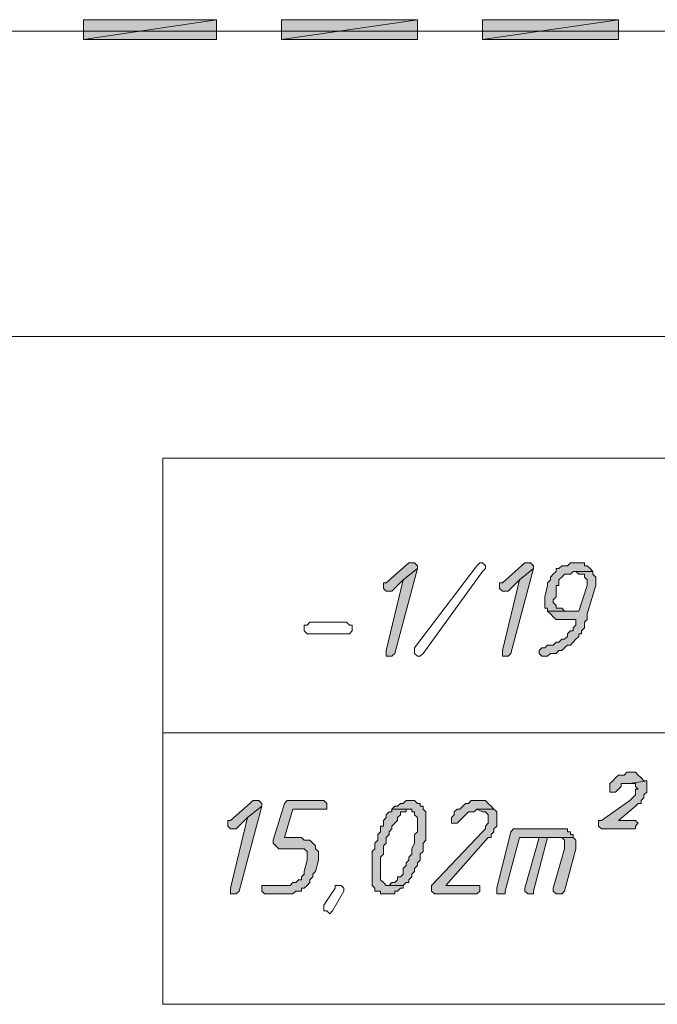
# Model space of a CAD drawing. Header units: inches. Extents: x 1504 to 12593, y -807 to 3183.
# Tile 122 of 256: x 4845 to 4940, y 356 to 503. Entities that reach past the tile are written whole.
import ezdxf

# ---------------------------------------------------------------- set-up
doc = ezdxf.new("R2010")
doc.units = ezdxf.units.IN
doc.header["$MEASUREMENT"] = 0
for name, color, linetype in [('at_Entity', 7, 'Continuous'), ('at_Rect', 7, 'Continuous'), ('at_Solid', 7, 'Continuous')]:
    doc.layers.add(name, color=color, linetype=linetype)

msp = doc.modelspace()

# ---------------------------------------------------------------- hatches: boundary and pattern name
at = {"layer": 'at_Solid', "lineweight": 15}
for points in [[(4874.62, 500.29), (4874.62, 503.24), (4854.77, 500.29)], [(4874.62, 503.24), (4854.77, 500.29), (4854.77, 503.24)], [(4904.61, 500.29), (4904.61, 503.24), (4884.34, 500.29)], [(4904.61, 503.24), (4884.34, 500.29), (4884.34, 503.24)], [(4934.6, 500.29), (4934.6, 503.24), (4914.33, 500.29)], [(4934.6, 503.24), (4914.33, 500.29), (4914.33, 503.24)], [(4903.77, 422.14), (4903.35, 422.14), (4899.97, 419.18), (4899.55, 419.18), (4899.55, 418.76), (4899.55, 418.34), (4899.97, 417.92), (4900.81, 417.92), (4902.5, 419.61), (4904.61, 421.3), (4904.61, 421.72), (4904.19, 422.14)], [(4921.09, 422.14), (4920.66, 422.14), (4917.29, 419.18), (4916.86, 419.18), (4916.86, 418.76), (4916.86, 418.34), (4917.29, 417.92), (4918.13, 417.92), (4919.82, 419.61), (4921.94, 421.3), (4921.94, 421.72), (4921.51, 422.14)], [(4928.69, 422.14), (4927.43, 422.14), (4927, 421.72), (4926.16, 421.72), (4925.73, 421.3), (4925.31, 421.3), (4925.31, 420.87), (4924.89, 420.46), (4924.47, 420.03), (4924.47, 419.61), (4924.04, 419.18), (4924.04, 418.76), (4923.62, 417.07), (4923.62, 415.38), (4924.04, 415.38), (4924.04, 414.96), (4926.58, 414.96), (4926.16, 415.38), (4925.31, 415.38), (4925.31, 415.81), (4924.89, 416.23), (4924.89, 416.65), (4925.31, 417.07), (4925.31, 418.76), (4925.73, 418.76), (4925.73, 419.61), (4926.16, 420.03), (4926.58, 420.46), (4927.43, 420.46), (4927.84, 420.87), (4930.8, 420.87), (4930.38, 421.3), (4929.96, 421.72), (4929.53, 421.72), (4929.53, 422.14), (4929.12, 422.14)], [(4904.61, 421.3), (4902.5, 419.61), (4899.97, 409.05), (4899.97, 408.2), (4900.81, 408.2), (4901.23, 408.63)], [(4921.94, 421.3), (4919.82, 419.61), (4917.29, 409.05), (4917.29, 408.2), (4918.13, 408.2), (4918.55, 408.63)], [(4930.8, 420.87), (4928.27, 420.87), (4928.69, 420.46), (4929.53, 420.46), (4929.53, 420.03), (4929.96, 419.61), (4929.96, 419.18), (4929.96, 418.76), (4928.69, 414.96), (4924.04, 414.96), (4924.47, 414.54), (4924.89, 414.12), (4925.31, 413.69), (4928.27, 413.69), (4928.27, 412.85), (4927.84, 412.43), (4927.84, 412), (4927.43, 412), (4927, 411.58), (4927, 411.16), (4926.58, 410.74), (4926.16, 410.74), (4925.73, 410.31), (4925.31, 410.31), (4924.89, 409.89), (4924.04, 409.89), (4923.62, 409.47), (4923.2, 409.47), (4922.78, 409.05), (4922.78, 408.63), (4923.2, 408.2), (4924.04, 408.2), (4924.47, 408.63), (4925.31, 408.63), (4925.73, 409.05), (4926.16, 409.05), (4926.58, 409.47), (4927, 409.89), (4927.43, 409.89), (4927.84, 410.31), (4928.27, 410.74), (4928.69, 411.16), (4928.69, 411.58), (4929.12, 411.58), (4929.12, 412), (4929.53, 412.43), (4929.53, 413.28), (4929.96, 413.69), (4929.96, 414.54), (4931.22, 418.76), (4931.22, 419.18), (4931.22, 420.03), (4930.8, 420.46)], [(4938.83, 389.62), (4936.3, 389.2), (4937.14, 389.2), (4937.14, 388.77), (4937.56, 388.35), (4937.14, 388.35), (4937.14, 387.51), (4936.72, 387.08), (4936.3, 386.66), (4932.07, 383.7), (4931.65, 383.7), (4931.65, 382.86), (4932.07, 382.44), (4937.14, 382.44), (4937.14, 382.86), (4937.56, 383.28), (4937.14, 383.7), (4934.6, 383.7), (4937.14, 385.82), (4937.56, 386.24), (4937.98, 386.24), (4937.98, 386.66), (4938.4, 387.08), (4938.4, 387.51), (4938.83, 387.93), (4938.83, 388.77), (4938.83, 389.2)], [(4936.72, 390.89), (4935.87, 390.89), (4935.45, 390.46), (4934.6, 390.46), (4934.18, 390.04), (4933.76, 389.62), (4933.34, 389.2), (4933.34, 388.77), (4933.34, 387.93), (4934.18, 387.93), (4934.6, 388.35), (4935.03, 388.77), (4935.03, 389.2), (4936.3, 389.2), (4938.83, 389.62), (4938.4, 389.62), (4937.98, 390.04), (4937.56, 390.46), (4937.14, 390.89)], [(4880.54, 386.66), (4880.11, 386.66), (4876.74, 383.7), (4876.31, 383.7), (4876.31, 383.28), (4876.31, 382.86), (4876.74, 382.44), (4877.58, 382.44), (4879.27, 384.13), (4881.38, 385.82), (4881.38, 386.24), (4880.96, 386.66)], [(4890.25, 386.66), (4885.18, 386.66), (4884.76, 386.24), (4883.07, 380.75), (4883.07, 380.33), (4883.49, 379.9), (4883.92, 379.48), (4887.72, 379.48), (4888.14, 379.06), (4888.14, 378.21), (4888.14, 377.79), (4887.72, 376.1), (4887.72, 375.68), (4887.3, 375.26), (4887.3, 374.83), (4886.87, 374.83), (4886.45, 374.41), (4886.03, 374.41), (4885.61, 373.99), (4881.38, 373.99), (4881.38, 373.15), (4881.81, 372.72), (4886.03, 372.72), (4886.45, 373.15), (4887.3, 373.15), (4887.3, 373.57), (4887.72, 373.57), (4888.14, 373.99), (4888.56, 374.41), (4888.56, 374.83), (4888.99, 375.26), (4888.99, 375.68), (4889.41, 376.1), (4889.83, 377.79), (4889.83, 378.21), (4889.83, 379.06), (4889.41, 379.48), (4889.41, 379.9), (4888.99, 380.33), (4888.56, 380.75), (4887.72, 380.75), (4887.3, 381.17), (4884.76, 381.17), (4886.03, 385.39), (4891.1, 385.39), (4891.1, 386.24), (4890.67, 386.66)], [(4903.77, 386.66), (4902.92, 386.66), (4902.5, 386.24), (4902.08, 386.24), (4901.66, 385.82), (4901.23, 385.82), (4900.81, 385.39), (4903.77, 385.39), (4903.77, 384.97), (4904.19, 384.97), (4904.19, 384.55), (4904.61, 384.13), (4904.61, 383.28), (4904.61, 382.01), (4904.19, 381.59), (4904.19, 380.33), (4903.77, 379.48), (4903.77, 378.64), (4903.35, 378.21), (4903.35, 377.79), (4902.92, 377.37), (4902.92, 376.95), (4902.5, 376.52), (4902.5, 375.68), (4902.08, 375.26), (4901.66, 375.26), (4901.66, 374.83), (4901.23, 374.41), (4900.81, 374.41), (4900.39, 373.99), (4902.5, 373.99), (4902.92, 374.41), (4903.35, 374.41), (4903.35, 374.83), (4903.77, 375.26), (4903.77, 375.68), (4904.19, 376.1), (4904.19, 376.52), (4904.61, 376.95), (4904.61, 377.37), (4905.04, 377.79), (4905.04, 378.64), (4905.46, 379.06), (4905.46, 380.33), (4905.88, 380.75), (4905.88, 384.97), (4905.46, 385.39), (4905.46, 385.82), (4905.04, 385.82), (4905.04, 386.24), (4904.61, 386.24), (4904.19, 386.66)], [(4913.91, 386.66), (4912.64, 386.66), (4912.22, 386.24), (4911.79, 386.24), (4911.38, 385.82), (4910.95, 385.39), (4910.53, 385.39), (4910.1, 384.97), (4910.1, 384.55), (4909.68, 384.13), (4909.68, 383.7), (4909.68, 383.28), (4910.53, 383.28), (4910.95, 383.7), (4911.38, 384.13), (4911.79, 384.55), (4912.22, 384.97), (4913.06, 384.97), (4913.48, 385.39), (4916.02, 385.39), (4915.6, 385.82), (4915.17, 386.24), (4914.75, 386.66), (4914.33, 386.66)], [(4881.38, 385.82), (4879.27, 384.13), (4876.74, 373.57), (4876.74, 372.72), (4877.58, 372.72), (4878, 373.15)], [(4900.81, 385.39), (4900.81, 384.97), (4900.39, 384.97), (4899.97, 384.55), (4899.97, 384.13), (4899.55, 383.7), (4899.55, 382.86), (4899.12, 382.86), (4899.12, 382.01), (4898.7, 381.59), (4898.7, 380.75), (4898.28, 380.33), (4898.28, 379.48), (4897.86, 379.06), (4897.86, 378.64), (4897.86, 373.99), (4898.28, 373.57), (4898.28, 373.15), (4899.12, 373.15), (4899.12, 372.72), (4901.23, 372.72), (4901.23, 373.15), (4901.66, 373.15), (4902.08, 373.57), (4902.5, 373.57), (4902.5, 373.99), (4899.97, 373.99), (4899.55, 374.41), (4899.12, 374.83), (4899.12, 376.1), (4899.12, 378.21), (4899.55, 378.64), (4899.55, 379.9), (4899.97, 380.33), (4899.97, 381.17), (4900.39, 381.59), (4900.39, 382.01), (4900.81, 382.44), (4900.81, 382.86), (4901.23, 383.28), (4901.66, 383.7), (4901.66, 384.13), (4902.08, 384.55), (4902.08, 384.97), (4902.92, 384.97), (4902.92, 385.39), (4903.35, 385.39)], [(4916.02, 385.39), (4913.48, 385.39), (4914.33, 384.97), (4914.75, 384.97), (4915.17, 384.55), (4915.17, 383.7), (4915.17, 383.28), (4914.75, 382.86), (4914.75, 382.44), (4914.33, 382.01), (4906.73, 373.99), (4906.73, 373.15), (4907.15, 372.72), (4913.48, 372.72), (4913.91, 373.15), (4913.91, 373.99), (4908.84, 373.99), (4915.17, 381.17), (4915.6, 381.17), (4915.6, 381.59), (4916.02, 382.01), (4916.02, 382.44), (4916.44, 382.86), (4916.44, 383.28), (4916.44, 384.97)], [(4926.16, 382.44), (4918.97, 382.44), (4918.55, 382.01), (4916.44, 373.57), (4916.44, 372.72), (4917.71, 372.72), (4917.71, 373.15), (4919.82, 381.17), (4927.84, 381.17), (4927.84, 381.59), (4927.43, 381.59), (4927.43, 382.01), (4927, 382.01), (4927, 382.44), (4926.58, 382.44)], [(4922.78, 381.17), (4920.66, 373.57), (4920.66, 373.15), (4921.09, 372.72), (4921.94, 372.72), (4921.94, 373.15), (4924.04, 381.17), (4925.73, 381.17)], [(4927.84, 381.17), (4922.78, 381.17), (4926.16, 381.17), (4926.58, 380.75), (4926.58, 379.48), (4924.89, 373.57), (4924.89, 373.15), (4925.31, 372.72), (4926.16, 372.72), (4926.58, 373.15), (4928.27, 379.48), (4928.27, 380.33), (4928.27, 380.75)]]:
    msp.add_hatch(color=7, dxfattribs=at).paths.add_polyline_path(points)

# ---------------------------------------------------------------- linework, layer by layer
at = {"layer": 'at_Entity', "color": 7, "lineweight": 15}
for p, q in [((4874.62, 503.24), (4854.77, 500.29)), ((4874.62, 503.24), (4854.77, 500.29)), ((4854.77, 500.29), (4854.77, 503.24)), ((4854.77, 503.24), (4874.62, 503.24)), ((4874.62, 500.29), (4874.62, 503.24)), ((4904.61, 503.24), (4884.34, 500.29)), ((4904.61, 503.24), (4884.34, 500.29)), ((4884.34, 500.29), (4884.34, 503.24)), ((4884.34, 503.24), (4904.61, 503.24)), ((4904.61, 500.29), (4904.61, 503.24)), ((4934.6, 503.24), (4914.33, 500.29)), ((4934.6, 503.24), (4914.33, 500.29)), ((4914.33, 500.29), (4914.33, 503.24)), ((4914.33, 503.24), (4934.6, 503.24)), ((4934.6, 500.29), (4934.6, 503.24)), ((5473.59, 501.55), (4833.23, 501.55)), ((4854.77, 500.29), (4874.62, 500.29)), ((4884.34, 500.29), (4904.61, 500.29)), ((4914.33, 500.29), (4934.6, 500.29)), ((5561.03, 455.94), (4838.72, 455.94)), ((4903.35, 422.14), (4899.97, 419.18)), ((4903.77, 422.14), (4903.35, 422.14)), ((4904.19, 422.14), (4903.77, 422.14)), ((4904.61, 421.72), (4904.19, 422.14)), ((4913.48, 421.72), (4913.91, 422.14)), ((4913.91, 422.14), (4914.33, 422.14)), ((4914.33, 422.14), (4914.75, 421.72)), ((4920.66, 422.14), (4917.29, 419.18)), ((4921.09, 422.14), (4920.66, 422.14)), ((4921.51, 422.14), (4921.09, 422.14)), ((4921.94, 421.72), (4921.51, 422.14)), ((4927.43, 422.14), (4927, 421.72)), ((4928.69, 422.14), (4927.43, 422.14)), ((4929.12, 422.14), (4928.69, 422.14)), ((4929.53, 422.14), (4929.12, 422.14)), ((4929.53, 421.72), (4929.53, 422.14)), ((4901.23, 408.63), (4904.61, 421.3)), ((4904.61, 421.3), (4902.5, 419.61)), ((4902.5, 419.61), (4904.61, 421.3)), ((4904.19, 409.47), (4913.48, 421.72)), ((4904.61, 421.3), (4904.61, 421.72)), ((4914.33, 420.87), (4905.46, 408.63)), ((4914.75, 421.3), (4914.33, 420.87)), ((4914.33, 420.87), (4914.33, 420.87)), ((4914.75, 421.72), (4914.75, 421.3)), ((4918.55, 408.63), (4921.94, 421.3)), ((4921.94, 421.3), (4919.82, 419.61)), ((4919.82, 419.61), (4921.94, 421.3)), ((4921.94, 421.3), (4921.94, 421.72)), ((4924.89, 420.46), (4924.47, 420.03)), ((4925.31, 420.87), (4924.89, 420.46)), ((4924.89, 420.46), (4924.89, 420.46)), ((4925.73, 421.3), (4925.31, 421.3)), ((4925.31, 421.3), (4925.31, 420.87)), ((4926.16, 421.72), (4925.73, 421.3)), ((4927, 421.72), (4926.16, 421.72)), ((4926.16, 420.03), (4926.58, 420.46)), ((4926.58, 420.46), (4927.43, 420.46)), ((4927.43, 420.46), (4927.84, 420.87)), ((4927.84, 420.87), (4930.8, 420.87)), ((4930.8, 420.87), (4928.27, 420.87)), ((4928.27, 420.87), (4928.69, 420.46)), ((4928.69, 420.46), (4929.53, 420.46)), ((4929.96, 421.72), (4929.53, 421.72)), ((4929.53, 420.46), (4929.53, 420.03)), ((4930.38, 421.3), (4929.96, 421.72)), ((4930.8, 420.87), (4930.38, 421.3)), ((4930.38, 421.3), (4930.38, 421.3)), ((4930.8, 420.46), (4930.8, 420.87)), ((4931.22, 420.03), (4930.8, 420.46)), ((4899.97, 419.18), (4899.55, 419.18)), ((4899.55, 419.18), (4899.55, 418.76)), ((4902.5, 419.61), (4899.97, 409.05)), ((4900.81, 417.92), (4902.5, 419.61)), ((4917.29, 419.18), (4916.86, 419.18)), ((4916.86, 419.18), (4916.86, 418.76)), ((4919.82, 419.61), (4917.29, 409.05)), ((4918.13, 417.92), (4919.82, 419.61)), ((4924.47, 419.61), (4924.04, 419.18)), ((4924.04, 419.18), (4924.04, 418.76)), ((4924.47, 420.03), (4924.47, 419.61)), ((4925.73, 419.61), (4926.16, 420.03)), ((4925.73, 418.76), (4925.73, 419.61)), ((4926.16, 420.03), (4926.16, 420.03)), ((4929.53, 420.03), (4929.96, 419.61)), ((4929.96, 419.61), (4929.96, 419.18)), ((4929.96, 419.18), (4929.96, 418.76)), ((4931.22, 419.18), (4931.22, 420.03)), ((4931.22, 418.76), (4931.22, 419.18)), ((4899.55, 418.76), (4899.55, 418.34)), ((4899.55, 418.34), (4899.97, 417.92)), ((4899.97, 417.92), (4900.81, 417.92)), ((4916.86, 418.76), (4916.86, 418.34)), ((4916.86, 418.34), (4917.29, 417.92)), ((4917.29, 417.92), (4918.13, 417.92)), ((4924.04, 418.76), (4923.62, 417.07)), ((4925.31, 417.07), (4925.31, 418.76)), ((4925.31, 418.76), (4925.73, 418.76)), ((4929.96, 418.76), (4928.69, 414.96)), ((4929.96, 414.54), (4931.22, 418.76)), ((4923.62, 417.07), (4923.62, 415.38)), ((4924.89, 416.65), (4925.31, 417.07)), ((4924.89, 416.23), (4924.89, 416.65)), ((4924.89, 416.65), (4924.89, 416.65)), ((4925.31, 415.81), (4924.89, 416.23)), ((4923.62, 415.38), (4924.04, 415.38)), ((4924.04, 415.38), (4924.04, 414.96)), ((4928.69, 414.96), (4924.04, 414.96)), ((4924.04, 414.96), (4924.47, 414.54)), ((4924.04, 414.96), (4926.58, 414.96)), ((4924.47, 414.54), (4924.47, 414.54)), ((4924.47, 414.54), (4924.89, 414.12)), ((4925.31, 415.38), (4925.31, 415.81)), ((4926.16, 415.38), (4925.31, 415.38)), ((4926.58, 414.96), (4926.16, 415.38)), ((4929.96, 413.69), (4929.96, 414.54)), ((4888.14, 412.85), (4888.56, 413.28)), ((4888.56, 413.28), (4894.05, 413.28)), ((4894.05, 413.28), (4894.48, 412.85)), ((4924.89, 414.12), (4924.89, 414.12)), ((4924.89, 414.12), (4925.31, 413.69)), ((4925.31, 413.69), (4928.27, 413.69)), ((4928.27, 413.69), (4928.27, 412.85)), ((4929.53, 413.28), (4929.96, 413.69)), ((4929.53, 412.43), (4929.53, 413.28)), ((4887.72, 412), (4887.72, 412.85)), ((4887.72, 412.85), (4888.14, 412.85)), ((4888.14, 411.58), (4887.72, 412)), ((4894.48, 412.85), (4894.9, 412.85)), ((4894.9, 412), (4894.48, 411.58)), ((4894.9, 412.85), (4894.9, 412)), ((4927.43, 412), (4927, 411.58)), ((4927.84, 412), (4927.43, 412)), ((4928.27, 412.85), (4927.84, 412.43)), ((4927.84, 412.43), (4927.84, 412)), ((4929.12, 412), (4929.53, 412.43)), ((4929.12, 411.58), (4929.12, 412)), ((4894.05, 411.58), (4888.14, 411.58)), ((4894.48, 411.58), (4894.05, 411.58)), ((4894.05, 411.58), (4894.05, 411.58)), ((4925.31, 410.31), (4924.89, 409.89)), ((4925.73, 410.31), (4925.31, 410.31)), ((4926.16, 410.74), (4925.73, 410.31)), ((4926.58, 410.74), (4926.16, 410.74)), ((4927, 411.16), (4926.58, 410.74)), ((4927, 411.58), (4927, 411.16)), ((4927.43, 409.89), (4927.84, 410.31)), ((4927.84, 410.31), (4928.27, 410.74)), ((4927.84, 410.31), (4927.84, 410.31)), ((4928.27, 410.74), (4928.69, 411.16)), ((4928.69, 411.16), (4928.69, 411.58)), ((4928.69, 411.58), (4929.12, 411.58)), ((4899.97, 409.05), (4899.97, 408.2)), ((4904.19, 409.05), (4904.19, 409.47)), ((4904.19, 409.47), (4904.19, 409.47)), ((4904.19, 408.63), (4904.19, 409.05)), ((4904.19, 409.05), (4904.19, 409.05)), ((4904.19, 409.05), (4904.19, 409.05)), ((4917.29, 409.05), (4917.29, 408.2)), ((4923.2, 409.47), (4922.78, 409.05)), ((4922.78, 409.05), (4922.78, 408.63)), ((4923.62, 409.47), (4923.2, 409.47)), ((4924.04, 409.89), (4923.62, 409.47)), ((4924.89, 409.89), (4924.04, 409.89)), ((4925.31, 408.63), (4925.73, 409.05)), ((4925.73, 409.05), (4926.16, 409.05)), ((4926.16, 409.05), (4926.58, 409.47)), ((4926.58, 409.47), (4927, 409.89)), ((4926.58, 409.47), (4926.58, 409.47)), ((4927, 409.89), (4927.43, 409.89)), ((4899.97, 408.2), (4900.81, 408.2)), ((4900.81, 408.2), (4901.23, 408.63)), ((4904.61, 408.2), (4904.19, 408.63)), ((4905.04, 408.2), (4904.61, 408.2)), ((4905.46, 408.63), (4905.04, 408.2)), ((4917.29, 408.2), (4918.13, 408.2)), ((4918.13, 408.2), (4918.55, 408.63)), ((4922.78, 408.63), (4923.2, 408.2)), ((4923.2, 408.2), (4924.04, 408.2)), ((4924.04, 408.2), (4924.47, 408.63)), ((4924.47, 408.63), (4925.31, 408.63)), ((4866.6, 396.8), (5112.86, 396.8)), ((4933.76, 389.62), (4933.34, 389.2)), ((4934.18, 390.04), (4933.76, 389.62)), ((4933.76, 389.62), (4933.76, 389.62)), ((4934.6, 390.46), (4934.18, 390.04)), ((4935.45, 390.46), (4934.6, 390.46)), ((4935.87, 390.89), (4935.45, 390.46)), ((4936.72, 390.89), (4935.87, 390.89)), ((4938.83, 389.62), (4936.3, 389.2)), ((4936.3, 389.2), (4938.83, 389.62)), ((4937.14, 390.89), (4936.72, 390.89)), ((4937.56, 390.46), (4937.14, 390.89)), ((4937.98, 390.04), (4937.56, 390.46)), ((4937.56, 390.46), (4937.56, 390.46)), ((4938.4, 389.62), (4937.98, 390.04)), ((4937.98, 390.04), (4937.98, 390.04)), ((4938.83, 389.62), (4938.4, 389.62)), ((4938.83, 389.2), (4938.83, 389.62)), ((4933.34, 389.2), (4933.34, 388.77)), ((4933.34, 388.77), (4933.34, 387.93)), ((4934.18, 387.93), (4934.6, 388.35)), ((4934.6, 388.35), (4935.03, 388.77)), ((4934.6, 388.35), (4934.6, 388.35)), ((4935.03, 388.77), (4935.03, 389.2)), ((4935.03, 389.2), (4936.3, 389.2)), ((4936.3, 389.2), (4937.14, 389.2)), ((4937.14, 389.2), (4937.14, 388.77)), ((4937.14, 388.77), (4937.56, 388.35)), ((4937.56, 388.35), (4937.14, 388.35)), ((4937.14, 388.35), (4937.14, 387.51)), ((4938.83, 388.77), (4938.83, 389.2)), ((4938.83, 387.93), (4938.83, 388.77)), ((4880.11, 386.66), (4876.74, 383.7)), ((4880.54, 386.66), (4880.11, 386.66)), ((4880.96, 386.66), (4880.54, 386.66)), ((4881.38, 386.24), (4880.96, 386.66)), ((4885.18, 386.66), (4884.76, 386.24)), ((4890.25, 386.66), (4885.18, 386.66)), ((4890.67, 386.66), (4890.25, 386.66)), ((4891.1, 386.24), (4890.67, 386.66)), ((4902.92, 386.66), (4902.5, 386.24)), ((4903.77, 386.66), (4902.92, 386.66)), ((4904.19, 386.66), (4903.77, 386.66)), ((4904.61, 386.24), (4904.19, 386.66)), ((4904.19, 386.66), (4904.19, 386.66)), ((4912.64, 386.66), (4912.22, 386.24)), ((4913.91, 386.66), (4912.64, 386.66)), ((4914.33, 386.66), (4913.91, 386.66)), ((4914.75, 386.66), (4914.33, 386.66)), ((4915.17, 386.24), (4914.75, 386.66)), ((4936.3, 386.66), (4932.07, 383.7)), ((4933.34, 387.93), (4934.18, 387.93)), ((4936.72, 387.08), (4936.3, 386.66)), ((4937.14, 387.51), (4936.72, 387.08)), ((4936.72, 387.08), (4936.72, 387.08)), ((4937.98, 386.66), (4938.4, 387.08)), ((4937.98, 386.24), (4937.98, 386.66)), ((4938.4, 387.51), (4938.83, 387.93)), ((4938.4, 387.08), (4938.4, 387.51)), ((4878, 373.15), (4881.38, 385.82)), ((4881.38, 385.82), (4879.27, 384.13)), ((4879.27, 384.13), (4881.38, 385.82)), ((4881.38, 385.82), (4881.38, 386.24)), ((4884.76, 386.24), (4883.07, 380.75)), ((4884.76, 386.24), (4884.76, 386.24)), ((4884.76, 381.17), (4886.03, 385.39)), ((4886.03, 385.39), (4891.1, 385.39)), ((4891.1, 385.39), (4891.1, 386.24)), ((4901.23, 385.82), (4900.81, 385.39)), ((4900.81, 385.39), (4900.81, 384.97)), ((4903.35, 385.39), (4900.81, 385.39)), ((4900.81, 385.39), (4903.77, 385.39)), ((4901.66, 385.82), (4901.23, 385.82)), ((4902.08, 386.24), (4901.66, 385.82)), ((4902.5, 386.24), (4902.08, 386.24)), ((4902.92, 384.97), (4902.92, 385.39)), ((4902.92, 385.39), (4903.35, 385.39)), ((4903.77, 385.39), (4903.77, 384.97)), ((4905.04, 386.24), (4904.61, 386.24)), ((4905.04, 385.82), (4905.04, 386.24)), ((4905.46, 385.82), (4905.04, 385.82)), ((4905.46, 385.39), (4905.46, 385.82)), ((4905.88, 384.97), (4905.46, 385.39)), ((4910.53, 385.39), (4910.1, 384.97)), ((4910.95, 385.39), (4910.53, 385.39)), ((4911.38, 385.82), (4910.95, 385.39)), ((4911.79, 386.24), (4911.38, 385.82)), ((4911.38, 385.82), (4911.38, 385.82)), ((4912.22, 386.24), (4911.79, 386.24)), ((4913.06, 384.97), (4913.48, 385.39)), ((4916.02, 385.39), (4913.48, 385.39)), ((4913.48, 385.39), (4914.33, 384.97)), ((4913.48, 385.39), (4916.02, 385.39)), ((4915.6, 385.82), (4915.17, 386.24)), ((4915.17, 386.24), (4915.17, 386.24)), ((4916.02, 385.39), (4915.6, 385.82)), ((4916.44, 384.97), (4916.02, 385.39)), ((4934.6, 383.7), (4937.14, 385.82)), ((4937.14, 385.82), (4937.56, 386.24)), ((4937.14, 385.82), (4937.14, 385.82)), ((4937.56, 386.24), (4937.98, 386.24)), ((4876.74, 383.7), (4876.31, 383.7)), ((4876.31, 383.7), (4876.31, 383.28)), ((4879.27, 384.13), (4876.74, 373.57)), ((4877.58, 382.44), (4879.27, 384.13)), ((4899.97, 384.13), (4899.55, 383.7)), ((4899.55, 383.7), (4899.55, 382.86)), ((4900.39, 384.97), (4899.97, 384.55)), ((4899.97, 384.55), (4899.97, 384.13)), ((4900.81, 384.97), (4900.39, 384.97)), ((4901.23, 383.28), (4901.66, 383.7)), ((4901.66, 384.13), (4902.08, 384.55)), ((4901.66, 383.7), (4901.66, 384.13)), ((4902.08, 384.55), (4902.08, 384.97)), ((4902.08, 384.97), (4902.92, 384.97)), ((4903.77, 384.97), (4904.19, 384.97)), ((4904.19, 384.97), (4904.19, 384.55)), ((4904.19, 384.55), (4904.61, 384.13)), ((4904.61, 384.13), (4904.61, 383.28)), ((4905.88, 380.75), (4905.88, 384.97)), ((4910.1, 384.55), (4909.68, 384.13)), ((4909.68, 384.13), (4909.68, 383.7)), ((4909.68, 383.7), (4909.68, 383.28)), ((4910.1, 384.97), (4910.1, 384.55)), ((4910.53, 383.28), (4910.95, 383.7)), ((4910.95, 383.7), (4911.38, 384.13)), ((4911.38, 384.13), (4911.79, 384.55)), ((4911.38, 384.13), (4911.38, 384.13)), ((4911.79, 384.55), (4912.22, 384.97)), ((4912.22, 384.97), (4913.06, 384.97)), ((4914.33, 384.97), (4914.75, 384.97)), ((4914.75, 384.97), (4915.17, 384.55)), ((4915.17, 384.55), (4915.17, 383.7)), ((4915.17, 383.7), (4915.17, 383.28)), ((4916.44, 383.28), (4916.44, 384.97)), ((4932.07, 383.7), (4931.65, 383.7)), ((4931.65, 383.7), (4931.65, 382.86)), ((4937.14, 383.7), (4934.6, 383.7)), ((4937.56, 383.28), (4937.14, 383.7)), ((4876.31, 383.28), (4876.31, 382.86)), ((4876.31, 382.86), (4876.74, 382.44)), ((4876.74, 382.44), (4877.58, 382.44)), ((4899.55, 382.86), (4899.12, 382.86)), ((4899.12, 382.86), (4899.12, 382.01)), ((4900.39, 382.01), (4900.81, 382.44)), ((4900.81, 382.86), (4901.23, 383.28)), ((4900.81, 382.44), (4900.81, 382.86)), ((4904.61, 383.28), (4904.61, 382.01)), ((4909.68, 383.28), (4910.53, 383.28)), ((4914.75, 382.44), (4914.33, 382.01)), ((4915.17, 383.28), (4914.75, 382.86)), ((4914.75, 382.86), (4914.75, 382.44)), ((4916.02, 382.44), (4916.44, 382.86)), ((4916.02, 382.01), (4916.02, 382.44)), ((4916.44, 382.86), (4916.44, 383.28)), ((4918.97, 382.44), (4918.55, 382.01)), ((4926.16, 382.44), (4918.97, 382.44)), ((4926.58, 382.44), (4926.16, 382.44)), ((4927, 382.44), (4926.58, 382.44)), ((4927, 382.01), (4927, 382.44)), ((4931.65, 382.86), (4932.07, 382.44)), ((4932.07, 382.44), (4937.14, 382.44)), ((4937.14, 382.86), (4937.56, 383.28)), ((4937.14, 382.44), (4937.14, 382.86)), ((4883.07, 380.75), (4883.07, 380.33)), ((4887.3, 381.17), (4884.76, 381.17)), ((4887.72, 380.75), (4887.3, 381.17)), ((4888.56, 380.75), (4887.72, 380.75)), ((4888.99, 380.33), (4888.56, 380.75)), ((4898.7, 380.75), (4898.28, 380.33)), ((4899.12, 382.01), (4898.7, 381.59)), ((4898.7, 381.59), (4898.7, 380.75)), ((4899.97, 381.17), (4900.39, 381.59)), ((4899.97, 380.33), (4899.97, 381.17)), ((4900.39, 381.59), (4900.39, 382.01)), ((4904.61, 382.01), (4904.19, 381.59)), ((4904.19, 381.59), (4904.19, 380.33)), ((4905.46, 380.33), (4905.88, 380.75)), ((4914.33, 382.01), (4906.73, 373.99)), ((4908.84, 373.99), (4915.17, 381.17)), ((4915.17, 381.17), (4915.6, 381.17)), ((4915.6, 381.59), (4916.02, 382.01)), ((4915.6, 381.17), (4915.6, 381.59)), ((4918.55, 382.01), (4916.44, 373.57)), ((4917.71, 373.15), (4919.82, 381.17)), ((4919.82, 381.17), (4927.84, 381.17)), ((4922.78, 381.17), (4920.66, 373.57)), ((4921.94, 373.15), (4924.04, 381.17)), ((4925.73, 381.17), (4922.78, 381.17)), ((4927.84, 381.17), (4922.78, 381.17)), ((4922.78, 381.17), (4926.16, 381.17)), ((4924.04, 381.17), (4925.73, 381.17)), ((4926.16, 381.17), (4926.58, 380.75)), ((4926.58, 380.75), (4926.58, 379.48)), ((4927.43, 382.01), (4927, 382.01)), ((4927.43, 381.59), (4927.43, 382.01)), ((4927.84, 381.59), (4927.43, 381.59)), ((4927.84, 381.17), (4927.84, 381.59)), ((4928.27, 380.75), (4927.84, 381.17)), ((4928.27, 380.33), (4928.27, 380.75)), ((4883.07, 380.33), (4883.07, 380.33)), ((4883.07, 380.33), (4883.49, 379.9)), ((4883.49, 379.9), (4883.49, 379.9)), ((4883.49, 379.9), (4883.92, 379.48)), ((4883.92, 379.48), (4887.72, 379.48)), ((4887.72, 379.48), (4888.14, 379.06)), ((4889.41, 379.9), (4888.99, 380.33)), ((4888.99, 380.33), (4888.99, 380.33)), ((4889.41, 379.48), (4889.41, 379.9)), ((4889.83, 379.06), (4889.41, 379.48)), ((4898.28, 379.48), (4897.86, 379.06)), ((4898.28, 380.33), (4898.28, 379.48)), ((4899.55, 379.9), (4899.97, 380.33)), ((4899.55, 378.64), (4899.55, 379.9)), ((4904.19, 380.33), (4903.77, 379.48)), ((4903.77, 379.48), (4903.77, 378.64)), ((4905.46, 379.06), (4905.46, 380.33)), ((4926.58, 379.48), (4924.89, 373.57)), ((4926.58, 373.15), (4928.27, 379.48)), ((4928.27, 379.48), (4928.27, 380.33)), ((4888.14, 377.79), (4887.72, 376.1)), ((4888.14, 379.06), (4888.14, 378.21)), ((4888.14, 378.21), (4888.14, 377.79)), ((4889.41, 376.1), (4889.83, 377.79)), ((4889.83, 378.21), (4889.83, 379.06)), ((4889.83, 377.79), (4889.83, 378.21)), ((4897.86, 379.06), (4897.86, 378.64)), ((4897.86, 378.64), (4897.86, 373.99)), ((4899.12, 378.21), (4899.55, 378.64)), ((4899.12, 376.1), (4899.12, 378.21)), ((4903.35, 377.79), (4902.92, 377.37)), ((4903.77, 378.64), (4903.35, 378.21)), ((4903.35, 378.21), (4903.35, 377.79)), ((4904.61, 377.37), (4905.04, 377.79)), ((4905.04, 378.64), (4905.46, 379.06)), ((4905.04, 377.79), (4905.04, 378.64)), ((4902.92, 376.95), (4902.5, 376.52)), ((4902.5, 376.52), (4902.5, 375.68)), ((4902.92, 377.37), (4902.92, 376.95)), ((4904.19, 376.52), (4904.61, 376.95)), ((4904.19, 376.1), (4904.19, 376.52)), ((4904.61, 376.95), (4904.61, 377.37)), ((4887.72, 375.68), (4887.3, 375.26)), ((4887.3, 375.26), (4887.3, 374.83)), ((4887.72, 376.1), (4887.72, 375.68)), ((4888.56, 374.83), (4888.99, 375.26)), ((4888.99, 375.68), (4889.41, 376.1)), ((4888.99, 375.26), (4888.99, 375.68)), ((4899.12, 374.83), (4899.12, 376.1)), ((4902.08, 375.26), (4901.66, 375.26)), ((4901.66, 375.26), (4901.66, 374.83)), ((4902.5, 375.68), (4902.08, 375.26)), ((4903.35, 374.83), (4903.77, 375.26)), ((4903.77, 375.68), (4904.19, 376.1)), ((4903.77, 375.26), (4903.77, 375.68)), ((4876.74, 373.57), (4876.74, 372.72)), ((4885.61, 373.99), (4881.38, 373.99)), ((4881.38, 373.99), (4881.38, 373.15)), ((4886.03, 374.41), (4885.61, 373.99)), ((4886.45, 374.41), (4886.03, 374.41)), ((4886.87, 374.83), (4886.45, 374.41)), ((4887.3, 374.83), (4886.87, 374.83)), ((4887.3, 373.15), (4887.3, 373.57)), ((4887.3, 373.57), (4887.72, 373.57)), ((4887.72, 373.57), (4888.14, 373.99)), ((4888.14, 373.99), (4888.56, 374.41)), ((4888.14, 373.99), (4888.14, 373.99)), ((4888.56, 374.41), (4888.56, 374.83)), ((4890.67, 371.03), (4892.36, 373.57)), ((4892.36, 373.57), (4892.36, 373.99)), ((4892.36, 373.99), (4893.21, 373.99)), ((4892.36, 373.57), (4892.36, 373.57)), ((4893.21, 373.99), (4893.63, 373.57)), ((4893.63, 373.57), (4893.63, 373.15)), ((4897.86, 373.99), (4898.28, 373.57)), ((4898.28, 373.57), (4898.28, 373.15)), ((4899.55, 374.41), (4899.12, 374.83)), ((4899.97, 373.99), (4899.55, 374.41)), ((4899.55, 374.41), (4899.55, 374.41)), ((4902.5, 373.99), (4899.97, 373.99)), ((4900.81, 374.41), (4900.39, 373.99)), ((4900.39, 373.99), (4902.5, 373.99)), ((4901.23, 374.41), (4900.81, 374.41)), ((4901.66, 374.83), (4901.23, 374.41)), ((4901.66, 373.15), (4902.08, 373.57)), ((4902.08, 373.57), (4902.5, 373.57)), ((4902.5, 373.99), (4902.92, 374.41)), ((4902.5, 373.57), (4902.5, 373.99)), ((4902.92, 374.41), (4903.35, 374.41)), ((4903.35, 374.41), (4903.35, 374.83)), ((4906.73, 373.99), (4906.73, 373.15)), ((4913.91, 373.99), (4908.84, 373.99)), ((4913.91, 373.15), (4913.91, 373.99)), ((4916.44, 373.57), (4916.44, 372.72)), ((4920.66, 373.57), (4920.66, 373.15)), ((4924.89, 373.57), (4924.89, 373.15)), ((4876.74, 372.72), (4877.58, 372.72)), ((4877.58, 372.72), (4878, 373.15)), ((4881.38, 373.15), (4881.81, 372.72)), ((4881.81, 372.72), (4886.03, 372.72)), ((4886.03, 372.72), (4886.45, 373.15)), ((4886.45, 373.15), (4887.3, 373.15)), ((4893.63, 373.15), (4891.94, 370.19)), ((4893.63, 373.15), (4893.63, 373.15)), ((4898.28, 373.15), (4899.12, 373.15)), ((4899.12, 373.15), (4899.12, 372.72)), ((4899.12, 372.72), (4901.23, 372.72)), ((4901.23, 372.72), (4901.23, 373.15)), ((4901.23, 373.15), (4901.66, 373.15)), ((4906.73, 373.15), (4907.15, 372.72)), ((4907.15, 372.72), (4913.48, 372.72)), ((4913.48, 372.72), (4913.91, 373.15)), ((4916.44, 372.72), (4917.71, 372.72)), ((4917.71, 372.72), (4917.71, 373.15)), ((4920.66, 373.15), (4921.09, 372.72)), ((4921.09, 372.72), (4921.94, 372.72)), ((4921.94, 372.72), (4921.94, 373.15)), ((4924.89, 373.15), (4925.31, 372.72)), ((4925.31, 372.72), (4926.16, 372.72)), ((4926.16, 372.72), (4926.58, 373.15)), ((4890.67, 370.19), (4890.67, 371.03)), ((4890.67, 371.03), (4890.67, 371.03)), ((4891.1, 370.19), (4890.67, 370.19)), ((4891.52, 369.77), (4891.1, 370.19)), ((4891.94, 370.19), (4891.52, 369.77)), ((4891.94, 370.19), (4891.94, 370.19))]:
    msp.add_line(p, q, dxfattribs=at)
at = {"layer": 'at_Rect', "color": 7, "lineweight": 15}
for p, q in [((4866.6, 437.77), (5112.86, 437.77)), ((4866.6, 437.77), (4866.6, 356.25)), ((5112.86, 356.25), (4866.6, 356.25))]:
    msp.add_line(p, q, dxfattribs=at)

doc.saveas('drawing.dxf')
